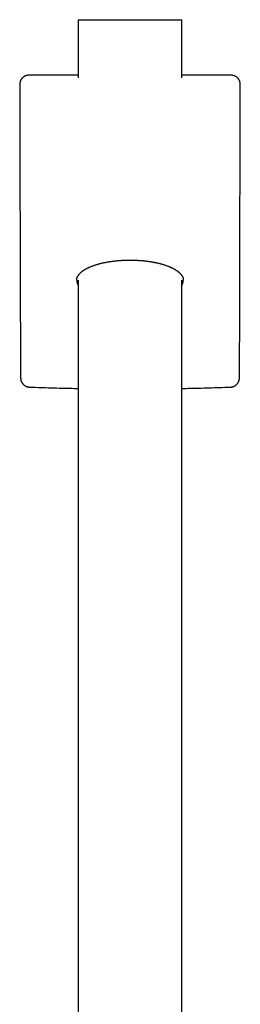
# Model space of a CAD drawing. Header units: millimetres. Extents: x 8 to 761, y 12 to 1609.
# Tile 85 of 88: x 379 to 416, y 1440 to 1609. Entities that reach past the tile are written whole.
import ezdxf

# ---------------------------------------------------------------- set-up
doc = ezdxf.new("R2010")
doc.units = ezdxf.units.MM

msp = doc.modelspace()

# ---------------------------------------------------------------- linework, layer by layer
at = {"color": 7, "linetype": 'Continuous', "lineweight": 30}
for p, q in [((388.6, 1609), (388.6, 1599.06)), ((388.6, 1609), (406.4, 1609)), ((406.4, 1599.06), (406.4, 1609)), ((380.17, 1599.49), (380.17, 1599.49)), ((388.6, 1599.49), (380.56, 1599.49)), ((414.44, 1599.49), (406.4, 1599.49)), ((414.83, 1599.49), (414.83, 1599.49)), ((414.85, 1599.49), (414.85, 1599.49)), ((388.6, 1564.35), (388.6, 1433.73)), ((406.4, 1423.28), (406.4, 1564.35))]:
    msp.add_line(p, q, dxfattribs=at)
at = {"color": 7, "linetype": 'Continuous', "lineweight": 30, "flags": 128}
for points in [[(380.56, 1599.49), (380.29, 1599.49), (380.17, 1599.49)], [(414.83, 1599.49), (414.55, 1599.49), (414.44, 1599.49)], [(378.57, 1597.89), (378.6, 1585.71), (378.72, 1547.65)], [(416.28, 1547.65), (416.32, 1559.82), (416.43, 1597.89)]]:
    msp.add_lwpolyline(points, dxfattribs=at)
at = {"color": 7, "linetype": 'Continuous', "lineweight": 30}
for points, knots in [([(380.16, 1599.49), (380.15, 1599.49), (380.14, 1599.49), (380.1, 1599.49), (380.02, 1599.48), (379.91, 1599.47), (379.81, 1599.45), (379.71, 1599.42), (379.61, 1599.39), (379.51, 1599.35), (379.42, 1599.3), (379.32, 1599.25), (379.24, 1599.19), (379.15, 1599.13), (379.07, 1599.06), (379, 1598.99), (378.93, 1598.91), (378.87, 1598.82), (378.81, 1598.74), (378.76, 1598.65), (378.71, 1598.55), (378.67, 1598.45), (378.64, 1598.35), (378.61, 1598.25), (378.59, 1598.15), (378.58, 1598.05), (378.57, 1597.96), (378.57, 1597.91), (378.57, 1597.89)], [0, 0, 0, 0, 0.002968, 0.014495, 0.056478, 0.098512, 0.140615, 0.182691, 0.2243, 0.266036, 0.307881, 0.349815, 0.391808, 0.43382, 0.475818, 0.517911, 0.559424, 0.600869, 0.64265, 0.684684, 0.726876, 0.769095, 0.81123, 0.853185, 0.894347, 0.93588, 0.977637, 1, 1, 1, 1]), ([(380.17, 1599.49), (380.11, 1599.49), (379.99, 1599.49), (379.81, 1599.45), (379.64, 1599.4), (379.47, 1599.33), (379.31, 1599.25), (379.17, 1599.14), (379.03, 1599.02), (378.91, 1598.89), (378.81, 1598.74), (378.72, 1598.58), (378.65, 1598.42), (378.61, 1598.24), (378.58, 1598.07), (378.57, 1597.95), (378.57, 1597.89)], [0, 0, 0, 0, 0.071895, 0.143791, 0.215164, 0.286764, 0.358137, 0.4294, 0.500889, 0.572151, 0.643375, 0.714825, 0.786049, 0.85729, 0.928759, 1, 1, 1, 1]), ([(416.43, 1597.89), (416.43, 1597.95), (416.43, 1598.06), (416.39, 1598.24), (416.35, 1598.41), (416.28, 1598.58), (416.19, 1598.74), (416.09, 1598.89), (415.97, 1599.02), (415.83, 1599.14), (415.69, 1599.25), (415.53, 1599.33), (415.36, 1599.4), (415.19, 1599.45), (415.01, 1599.49), (414.89, 1599.49), (414.83, 1599.49)], [0, 0, 0, 0, 0.070619, 0.141239, 0.212626, 0.284242, 0.35563, 0.42713, 0.498858, 0.570358, 0.641898, 0.713666, 0.785206, 0.856728, 0.928478, 1, 1, 1, 1]), ([(415, 1599.48), (415, 1599.48), (414.96, 1599.49), (414.91, 1599.49), (414.86, 1599.49), (414.85, 1599.49)], [0, 0, 0, 0, 0.092741, 0.778587, 1, 1, 1, 1]), ([(416.43, 1597.89), (416.43, 1597.9), (416.43, 1597.96), (416.43, 1598.04), (416.41, 1598.15), (416.39, 1598.25), (416.36, 1598.35), (416.33, 1598.45), (416.29, 1598.55), (416.25, 1598.64), (416.19, 1598.73), (416.14, 1598.82), (416.07, 1598.9), (416.01, 1598.97), (415.98, 1599.01), (415.97, 1599.02)], [0, 0, 0, 0, 0.040451, 0.12413, 0.207899, 0.291772, 0.375573, 0.458476, 0.541643, 0.625047, 0.708649, 0.792397, 0.876206, 0.96001, 1, 1, 1, 1]), ([(388.35, 1564.36), (388.35, 1564.37), (388.35, 1564.4), (388.35, 1564.47), (388.37, 1564.56), (388.38, 1564.65), (388.41, 1564.74), (388.44, 1564.83), (388.48, 1564.92), (388.52, 1565.01), (388.58, 1565.09), (388.63, 1565.18), (388.7, 1565.27), (388.76, 1565.35), (388.84, 1565.44), (388.92, 1565.53), (389.01, 1565.61), (389.1, 1565.7), (389.2, 1565.78), (389.31, 1565.86), (389.42, 1565.94), (389.54, 1566.02), (389.66, 1566.1), (389.79, 1566.18), (389.93, 1566.26), (390.07, 1566.34), (390.21, 1566.41), (390.37, 1566.48), (390.52, 1566.56), (390.68, 1566.63), (390.85, 1566.7), (391.02, 1566.76), (391.2, 1566.83), (391.38, 1566.89), (391.56, 1566.96), (391.75, 1567.02), (391.95, 1567.07), (392.15, 1567.13), (392.35, 1567.18), (392.55, 1567.24), (392.76, 1567.29), (392.97, 1567.33), (393.19, 1567.38), (393.41, 1567.42), (393.63, 1567.46), (393.85, 1567.5), (394.08, 1567.54), (394.3, 1567.57), (394.53, 1567.6), (394.76, 1567.63), (395, 1567.66), (395.24, 1567.68), (395.47, 1567.7), (395.71, 1567.72), (395.95, 1567.74), (396.19, 1567.76), (396.43, 1567.77), (396.68, 1567.78), (396.92, 1567.78), (397.16, 1567.79), (397.4, 1567.79), (397.65, 1567.79), (397.89, 1567.79), (398.13, 1567.78), (398.37, 1567.78), (398.62, 1567.77), (398.86, 1567.75), (399.1, 1567.74), (399.34, 1567.72), (399.58, 1567.7), (399.81, 1567.68), (400.05, 1567.65), (400.28, 1567.63), (400.51, 1567.6), (400.74, 1567.56), (400.96, 1567.53), (401.19, 1567.49), (401.4, 1567.46), (401.54, 1567.43), (401.6, 1567.42)], [0, 0, 0, 0, 0.003085, 0.018459, 0.03376, 0.048886, 0.063988, 0.07885, 0.093473, 0.107885, 0.122124, 0.136373, 0.150171, 0.163975, 0.177762, 0.191503, 0.205171, 0.218736, 0.231877, 0.2454, 0.258847, 0.272238, 0.285592, 0.298928, 0.312264, 0.325605, 0.338795, 0.351993, 0.36524, 0.378498, 0.391722, 0.404874, 0.417929, 0.43089, 0.443978, 0.457009, 0.469998, 0.482961, 0.495913, 0.50887, 0.521815, 0.53462, 0.547434, 0.560253, 0.573057, 0.585828, 0.598551, 0.611214, 0.623854, 0.636523, 0.649195, 0.66186, 0.674511, 0.687141, 0.699745, 0.712308, 0.724823, 0.737354, 0.749858, 0.76235, 0.774845, 0.787354, 0.799891, 0.812473, 0.824947, 0.837467, 0.850055, 0.862683, 0.875316, 0.887912, 0.900438, 0.912885, 0.925525, 0.938162, 0.950807, 0.963469, 0.976161, 0.988893, 1, 1, 1, 1]), ([(401.6, 1567.42), (401.64, 1567.41), (401.75, 1567.39), (401.93, 1567.35), (402.15, 1567.31), (402.35, 1567.26), (402.56, 1567.21), (402.76, 1567.16), (402.96, 1567.1), (403.15, 1567.04), (403.34, 1566.98), (403.53, 1566.92), (403.71, 1566.86), (403.89, 1566.8), (404.06, 1566.73), (404.23, 1566.66), (404.4, 1566.59), (404.56, 1566.52), (404.71, 1566.45), (404.86, 1566.38), (405, 1566.3), (405.14, 1566.22), (405.27, 1566.15), (405.39, 1566.07), (405.52, 1565.99), (405.63, 1565.91), (405.74, 1565.82), (405.84, 1565.74), (405.94, 1565.66), (406.03, 1565.57), (406.11, 1565.49), (406.19, 1565.4), (406.26, 1565.32), (406.33, 1565.24), (406.39, 1565.15), (406.44, 1565.06), (406.49, 1564.98), (406.53, 1564.89), (406.57, 1564.8), (406.6, 1564.72), (406.62, 1564.63), (406.64, 1564.54), (406.65, 1564.45), (406.65, 1564.39), (406.65, 1564.36), (406.65, 1564.35)], [0, 0, 0, 0, 0.012058, 0.034871, 0.057653, 0.080448, 0.103276, 0.126164, 0.149141, 0.172234, 0.195482, 0.21843, 0.241706, 0.265101, 0.288558, 0.312018, 0.335405, 0.358665, 0.382058, 0.405607, 0.429171, 0.452772, 0.476437, 0.500193, 0.524071, 0.547716, 0.571587, 0.595558, 0.619604, 0.643698, 0.667812, 0.691923, 0.716035, 0.7401, 0.764664, 0.789473, 0.814547, 0.83991, 0.865583, 0.89159, 0.917943, 0.944639, 0.971649, 0.9989, 1, 1, 1, 1]), ([(388.35, 1564.36), (388.35, 1564.32), (388.35, 1564.21), (388.38, 1564.03), (388.44, 1563.82), (388.51, 1563.64), (388.57, 1563.53), (388.6, 1563.48)], [0, 0, 0, 0, 0.144219, 0.378573, 0.613078, 0.84743, 1, 1, 1, 1]), ([(406.4, 1563.48), (406.41, 1563.5), (406.46, 1563.58), (406.52, 1563.73), (406.59, 1563.9), (406.63, 1564.08), (406.65, 1564.23), (406.65, 1564.32), (406.65, 1564.35)], [0, 0, 0, 0, 0.078647, 0.281343, 0.484027, 0.686808, 0.889492, 1, 1, 1, 1]), ([(378.72, 1547.65), (378.72, 1547.64), (378.72, 1547.6), (378.72, 1547.52), (378.74, 1547.41), (378.76, 1547.3), (378.78, 1547.19), (378.81, 1547.09), (378.85, 1546.99), (378.9, 1546.89), (378.95, 1546.79), (379.01, 1546.7), (379.07, 1546.62), (379.14, 1546.54), (379.21, 1546.46), (379.29, 1546.39), (379.37, 1546.32), (379.45, 1546.26), (379.54, 1546.21), (379.64, 1546.16), (379.73, 1546.12), (379.83, 1546.09), (379.93, 1546.06), (380.03, 1546.04), (380.13, 1546.02), (380.2, 1546.01), (380.24, 1546.01), (380.24, 1546.01)], [0, 0, 0, 0, 0.0091523, 0.0535285, 0.0980217, 0.1425389, 0.186998, 0.2313266, 0.2754602, 0.319346, 0.3629457, 0.4062371, 0.449215, 0.4918655, 0.5338964, 0.575974, 0.6183105, 0.6608067, 0.7033315, 0.7457735, 0.7880399, 0.8300527, 0.8714037, 0.9124213, 0.9538338, 0.9954102, 1, 1, 1, 1]), ([(414.76, 1546.02), (414.78, 1546.02), (414.83, 1546.02), (414.91, 1546.03), (415.01, 1546.04), (415.11, 1546.07), (415.21, 1546.1), (415.31, 1546.14), (415.4, 1546.18), (415.49, 1546.23), (415.58, 1546.28), (415.66, 1546.35), (415.74, 1546.41), (415.82, 1546.49), (415.89, 1546.56), (415.95, 1546.64), (416.01, 1546.73), (416.07, 1546.82), (416.11, 1546.91), (416.16, 1547.01), (416.19, 1547.11), (416.23, 1547.21), (416.25, 1547.32), (416.27, 1547.43), (416.28, 1547.53), (416.28, 1547.61), (416.28, 1547.65), (416.28, 1547.65)], [0, 0, 0, 0, 0.020541, 0.062509, 0.104401, 0.146161, 0.187456, 0.228553, 0.269993, 0.311668, 0.353567, 0.395667, 0.437935, 0.480335, 0.522825, 0.565052, 0.60713, 0.649432, 0.691987, 0.734819, 0.777943, 0.821357, 0.865047, 0.908986, 0.953135, 0.997448, 1, 1, 1, 1]), ([(380.24, 1546.01), (380.29, 1546.01), (380.94, 1545.99), (382.18, 1545.95), (383.99, 1545.89), (385.79, 1545.84), (387.33, 1545.81), (388.27, 1545.79), (388.6, 1545.78)], [0, 0, 0, 0, 0.016684, 0.232531, 0.448391, 0.664261, 0.880142, 1, 1, 1, 1]), ([(406.4, 1545.78), (406.75, 1545.79), (407.71, 1545.81), (409.26, 1545.84), (411.07, 1545.89), (412.87, 1545.95), (414.1, 1545.99), (414.73, 1546.01), (414.76, 1546.01)], [0, 0, 0, 0, 0.126322, 0.34222, 0.558111, 0.773993, 0.989866, 1, 1, 1, 1])]:
    msp.add_open_spline(points, degree=3, knots=knots, dxfattribs=at)

doc.saveas('drawing.dxf')
